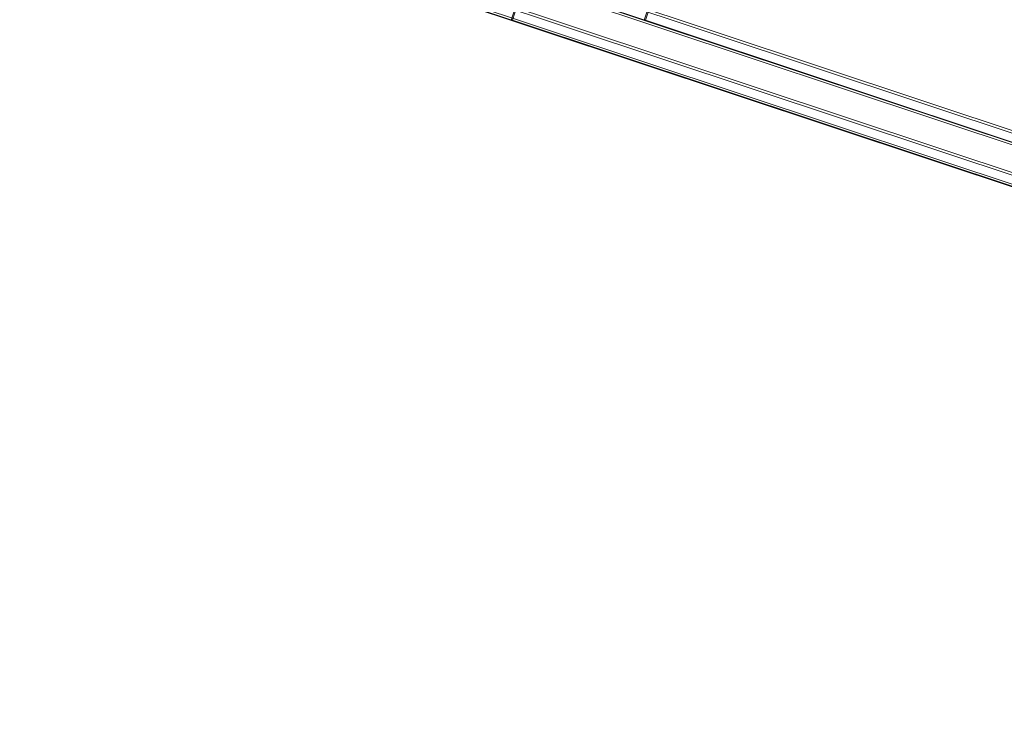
# Model space of a CAD drawing. Header units: millimetres. Extents: x -4395 to 65662, y -65530 to 6847.
# Tile 78 of 256: x -89 to 442, y -52468 to -52084. Entities that reach past the tile are written whole.
import ezdxf

# ---------------------------------------------------------------- set-up
doc = ezdxf.new("R2010")
doc.units = ezdxf.units.MM
doc.layers.add('R33_DET_lateral_C07', color=7, linetype='Continuous', lineweight=0)

msp = doc.modelspace()

# ---------------------------------------------------------------- linework, layer by layer
at = {"layer": 'R33_DET_lateral_C07'}
for p, q in [((-4108.545, -50654.314), (2582.09, -52877.133)), ((2586.407, -52877.133), (-4104.228, -50654.314)), ((-4040.336, -50654.314), (2650.299, -52877.133)), ((2654.617, -52877.133), (-4036.018, -50654.314)), ((2580.252, -52882.836), (-4110.383, -50660.016)), ((-4109.692, -50660.016), (2580.943, -52882.836)), ((-4106.066, -50660.016), (2584.569, -52882.836)), ((2648.461, -52882.836), (-4042.174, -50660.016)), ((2652.088, -52882.836), (-4038.547, -50660.016)), ((-4037.857, -50660.016), (2652.779, -52882.836)), ((176.271, -52084.165), (239.683, -51887.431)), ((176.962, -52084.165), (240.374, -51887.431)), ((248.107, -52084.165), (311.519, -51887.431)), ((248.798, -52084.165), (312.21, -51887.431)), ((1297.754, -52456.754), (176.271, -52084.165)), ((176.271, -52084.165), (176.962, -52084.165)), ((176.962, -52084.165), (1298.445, -52456.754)), ((1369.59, -52456.754), (248.107, -52084.165)), ((248.107, -52084.165), (248.798, -52084.165)), ((248.798, -52084.165), (1370.281, -52456.754))]:
    msp.add_line(p, q, dxfattribs=at)

doc.saveas('drawing.dxf')
